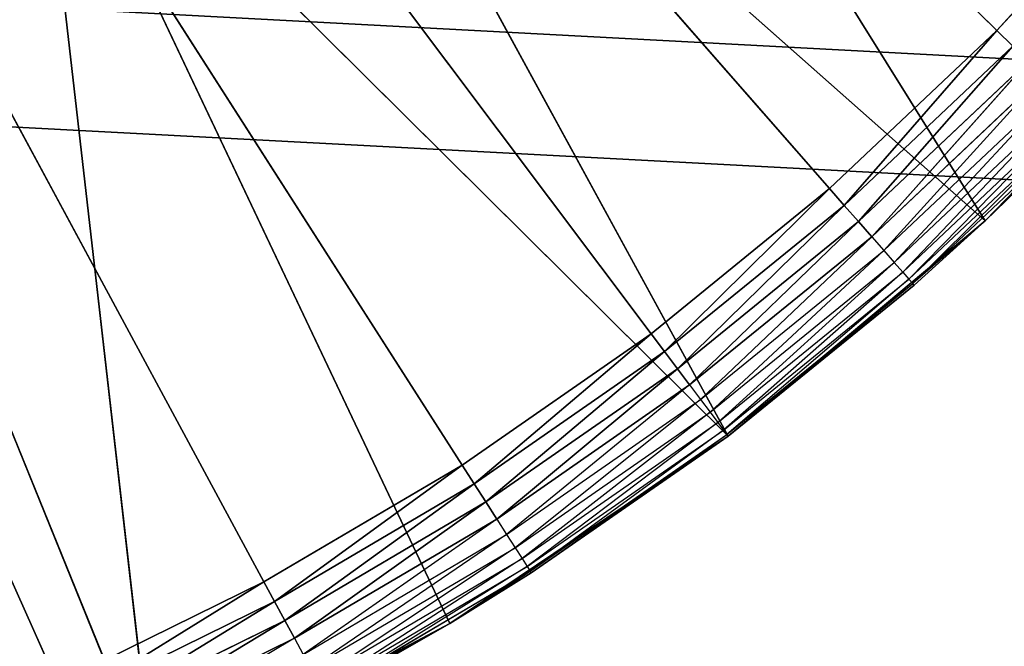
# Model space of a CAD drawing. Header units: centimetres. Extents: x 0.2 to 40.2, y 0.1 to 25.1.
# Tile 100 of 256: x 3.0899 to 3.2435, y 2.1925 to 2.2903. Entities that reach past the tile are written whole.
import ezdxf

# ---------------------------------------------------------------- set-up
doc = ezdxf.new("R2010")
doc.units = ezdxf.units.CM
doc.header["$LTSCALE"] = 2.54
doc.layers.get('0').update_dxf_attribs({"true_color": 0xff5454})

# ---------------------------------------------------------------- blocks, each defined once
blk = doc.blocks.new('P__ka _azienkowa 40cm.STL')
at = {"color": 0}
for p, q in [((3.12799, 2.2026, 2.63), (2.9, 2.625, 2.63)), ((2.9, 2.625, 2.63), (3.15892, 2.22082, 2.63)), ((3.12799, 2.2026, 2.63), (2.9, 2.625, 2.63)), ((3.09579, 2.18675, 2.63), (2.9, 2.625, 2.63)), ((3.09579, 2.18675, 2.63), (2.9, 2.625, 2.63)), ((3.21627, 2.26393, 2.63), (2.9, 2.625, 2.63)), ((2.9, 2.625, 2.63), (3.24237, 2.28857, 2.63)), ((3.21627, 2.26393, 2.63), (2.9, 2.625, 2.63)), ((3.1884, 2.2413, 2.63), (2.9, 2.625, 2.63)), ((3.1884, 2.2413, 2.63), (2.9, 2.625, 2.63)), ((2.9, 2.625, 2.63), (3.15892, 2.22082, 2.63)), ((2.9, 2.625, 2.63), (3.24237, 2.28857, 2.63)), ((3.24055, 2.25891, 2.83), (3.15899, 2.38958, 2.83)), ((3.24055, 2.25891, 2.83), (3.15899, 2.38958, 2.83)), ((3.20042, 2.22531, 2.83), (3.12744, 2.35898, 2.83)), ((3.20042, 2.22531, 2.83), (3.12744, 2.35898, 2.83)), ((3.24055, 2.25891, 2.83), (3.12744, 2.35898, 2.83)), ((3.24055, 2.25891, 2.83), (3.12744, 2.35898, 2.83)), ((3.09231, 2.33257, 2.83), (3.20042, 2.22531, 2.83)), ((3.11075, 2.17159, 2.83), (3.09231, 2.33257, 2.83)), ((3.11075, 2.17159, 2.83), (3.09231, 2.33257, 2.83)), ((3.15699, 2.1961, 2.83), (3.09231, 2.33257, 2.83)), ((3.15699, 2.1961, 2.83), (3.09231, 2.33257, 2.83)), ((3.09231, 2.33257, 2.83), (3.20042, 2.22531, 2.83)), ((3.26655, 2.3151, 2.63), (3.24237, 2.28857, 2.63)), ((3.26655, 2.3151, 2.63), (3.24237, 2.28857, 2.63)), ((3.11075, 2.17159, 2.83), (3.05414, 2.31077, 2.83)), ((3.11075, 2.17159, 2.83), (3.05414, 2.31077, 2.83)), ((3.01971, 2.29611, 2.93), (40, 0.325, 2.93)), ((3.01971, 2.29611, 2.93), (40, 0.325, 2.93)), ((3.27695, 2.29651, 2.83), (3.24055, 2.25891, 2.83)), ((3.27695, 2.29651, 2.83), (3.24055, 2.25891, 2.83)), ((3.24237, 2.28857, 2.63), (3.21627, 2.26393, 2.63)), ((3.24237, 2.28857, 2.63), (3.21627, 2.26393, 2.63)), ((3.24237, 2.28857, 2.63), (3.21856, 2.26131, 2.6303)), ((3.24237, 2.28857, 2.63), (3.21856, 2.26131, 2.6303)), ((3.24237, 2.28857, 2.63), (3.24484, 2.28614, 2.6303)), ((3.24237, 2.28857, 2.63), (3.24484, 2.28614, 2.6303)), ((3.21856, 2.26131, 2.6303), (3.24484, 2.28614, 2.6303)), ((3.21856, 2.26131, 2.6303), (3.24484, 2.28614, 2.6303)), ((3.24484, 2.28614, 2.6303), (3.22078, 2.25878, 2.63121)), ((3.24484, 2.28614, 2.6303), (3.22078, 2.25878, 2.63121)), ((3.22078, 2.25878, 2.63121), (3.24725, 2.28378, 2.63121)), ((3.22078, 2.25878, 2.63121), (3.24725, 2.28378, 2.63121)), ((3.24725, 2.28378, 2.63121), (3.22286, 2.2564, 2.63268)), ((3.24725, 2.28378, 2.63121), (3.22286, 2.2564, 2.63268)), ((40, 0.325, 2.93), (2.96078, 2.28032, 2.93)), ((40, 0.325, 2.93), (2.96078, 2.28032, 2.93)), ((3.22286, 2.2564, 2.63268), (3.2495, 2.28156, 2.63268)), ((3.2495, 2.28156, 2.63268), (3.22474, 2.25426, 2.63468)), ((3.22474, 2.25426, 2.63468), (3.25154, 2.27956, 2.63468)), ((3.25154, 2.27956, 2.63468), (3.22636, 2.2524, 2.63714)), ((3.22636, 2.2524, 2.63714), (3.2533, 2.27783, 2.63714)), ((3.2533, 2.27783, 2.63714), (3.22768, 2.2509, 2.64)), ((3.22768, 2.2509, 2.64), (3.25472, 2.27643, 2.64)), ((3.25472, 2.27643, 2.64), (3.22865, 2.24979, 2.64316)), ((3.22865, 2.24979, 2.64316), (3.25577, 2.2754, 2.64316)), ((3.25577, 2.2754, 2.64316), (3.22925, 2.24911, 2.64653)), ((3.22925, 2.24911, 2.64653), (3.25642, 2.27477, 2.64653)), ((3.25642, 2.27477, 2.64653), (3.24055, 2.25891, 2.65)), ((3.24055, 2.25891, 2.83), (3.25663, 2.27455, 2.65)), ((3.24055, 2.25891, 2.83), (3.25663, 2.27455, 2.65)), ((3.24055, 2.25891, 2.65), (3.25663, 2.27455, 2.65)), ((3.21627, 2.26393, 2.63), (3.1884, 2.2413, 2.63)), ((3.21627, 2.26393, 2.63), (3.1884, 2.2413, 2.63)), ((3.21627, 2.26393, 2.63), (3.19049, 2.23853, 2.6303)), ((3.21627, 2.26393, 2.63), (3.19049, 2.23853, 2.6303)), ((3.21627, 2.26393, 2.63), (3.21856, 2.26131, 2.6303)), ((3.21627, 2.26393, 2.63), (3.21856, 2.26131, 2.6303)), ((3.19049, 2.23853, 2.6303), (3.21856, 2.26131, 2.6303)), ((3.19049, 2.23853, 2.6303), (3.21856, 2.26131, 2.6303)), ((3.21856, 2.26131, 2.6303), (3.19251, 2.23583, 2.63121)), ((3.21856, 2.26131, 2.6303), (3.19251, 2.23583, 2.63121)), ((3.21856, 2.26131, 2.6303), (3.22078, 2.25878, 2.63121)), ((3.21856, 2.26131, 2.6303), (3.22078, 2.25878, 2.63121)), ((3.19251, 2.23583, 2.63121), (3.22078, 2.25878, 2.63121)), ((3.19251, 2.23583, 2.63121), (3.22078, 2.25878, 2.63121)), ((3.22078, 2.25878, 2.63121), (3.19441, 2.23331, 2.63268)), ((3.22078, 2.25878, 2.63121), (3.19441, 2.23331, 2.63268)), ((3.24055, 2.25891, 2.83), (3.20042, 2.22531, 2.83)), ((3.24055, 2.25891, 2.83), (3.20042, 2.22531, 2.83)), ((3.22078, 2.25878, 2.63121), (3.22286, 2.2564, 2.63268)), ((3.22078, 2.25878, 2.63121), (3.22286, 2.2564, 2.63268)), ((3.24055, 2.25891, 2.65), (3.22925, 2.24911, 2.64653)), ((3.22945, 2.24888, 2.65), (3.24055, 2.25891, 2.83)), ((3.22945, 2.24888, 2.65), (3.24055, 2.25891, 2.83)), ((3.22945, 2.24888, 2.65), (3.24055, 2.25891, 2.65)), ((3.24055, 2.25891, 2.83), (3.24055, 2.25891, 2.65)), ((3.24055, 2.25891, 2.83), (3.24055, 2.25891, 2.65)), ((3.19441, 2.23331, 2.63268), (3.22286, 2.2564, 2.63268)), ((3.22286, 2.2564, 2.63268), (3.19613, 2.23103, 2.63468)), ((3.22286, 2.2564, 2.63268), (3.22474, 2.25426, 2.63468)), ((3.19613, 2.23103, 2.63468), (3.22474, 2.25426, 2.63468)), ((3.22474, 2.25426, 2.63468), (3.19761, 2.22905, 2.63714)), ((3.22474, 2.25426, 2.63468), (3.22636, 2.2524, 2.63714)), ((3.19761, 2.22905, 2.63714), (3.22636, 2.2524, 2.63714)), ((3.22636, 2.2524, 2.63714), (3.19881, 2.22746, 2.64)), ((3.22636, 2.2524, 2.63714), (3.22768, 2.2509, 2.64)), ((3.19881, 2.22746, 2.64), (3.22768, 2.2509, 2.64)), ((3.22768, 2.2509, 2.64), (3.19969, 2.22628, 2.64316)), ((3.19969, 2.22628, 2.64316), (3.22865, 2.24979, 2.64316)), ((3.22865, 2.24979, 2.64316), (3.20024, 2.22556, 2.64653)), ((3.22768, 2.2509, 2.64), (3.22865, 2.24979, 2.64316)), ((3.22865, 2.24979, 2.64316), (3.22925, 2.24911, 2.64653)), ((3.20024, 2.22556, 2.64653), (3.22925, 2.24911, 2.64653)), ((3.20042, 2.22531, 2.65), (3.22925, 2.24911, 2.64653)), ((3.20042, 2.22531, 2.65), (3.22945, 2.24888, 2.65)), ((3.22945, 2.24888, 2.65), (3.20042, 2.22531, 2.83)), ((3.22945, 2.24888, 2.65), (3.20042, 2.22531, 2.83)), ((3.22945, 2.24888, 2.65), (3.22925, 2.24911, 2.64653)), ((3.1884, 2.2413, 2.63), (3.15892, 2.22082, 2.63)), ((3.1884, 2.2413, 2.63), (3.15892, 2.22082, 2.63)), ((3.1884, 2.2413, 2.63), (3.16079, 2.2179, 2.6303)), ((3.1884, 2.2413, 2.63), (3.16079, 2.2179, 2.6303)), ((3.1884, 2.2413, 2.63), (3.19049, 2.23853, 2.6303)), ((3.1884, 2.2413, 2.63), (3.19049, 2.23853, 2.6303)), ((3.16079, 2.2179, 2.6303), (3.19049, 2.23853, 2.6303)), ((3.16079, 2.2179, 2.6303), (3.19049, 2.23853, 2.6303)), ((3.19049, 2.23853, 2.6303), (3.16261, 2.21506, 2.63121)), ((3.19049, 2.23853, 2.6303), (3.16261, 2.21506, 2.63121)), ((3.19049, 2.23853, 2.6303), (3.19251, 2.23583, 2.63121)), ((3.19049, 2.23853, 2.6303), (3.19251, 2.23583, 2.63121)), ((3.16261, 2.21506, 2.63121), (3.19251, 2.23583, 2.63121)), ((3.16261, 2.21506, 2.63121), (3.19251, 2.23583, 2.63121)), ((3.19251, 2.23583, 2.63121), (3.16432, 2.2124, 2.63268)), ((3.19251, 2.23583, 2.63121), (3.16432, 2.2124, 2.63268)), ((3.19251, 2.23583, 2.63121), (3.19441, 2.23331, 2.63268)), ((3.19251, 2.23583, 2.63121), (3.19441, 2.23331, 2.63268)), ((3.16432, 2.2124, 2.63268), (3.19441, 2.23331, 2.63268)), ((3.19441, 2.23331, 2.63268), (3.16586, 2.21, 2.63468)), ((3.19441, 2.23331, 2.63268), (3.19613, 2.23103, 2.63468)), ((3.16586, 2.21, 2.63468), (3.19613, 2.23103, 2.63468)), ((3.19613, 2.23103, 2.63468), (3.16719, 2.20792, 2.63714)), ((3.19613, 2.23103, 2.63468), (3.19761, 2.22905, 2.63714)), ((3.16719, 2.20792, 2.63714), (3.19761, 2.22905, 2.63714)), ((3.19761, 2.22905, 2.63714), (3.16826, 2.20624, 2.64)), ((3.19761, 2.22905, 2.63714), (3.19881, 2.22746, 2.64)), ((3.16826, 2.20624, 2.64), (3.19881, 2.22746, 2.64)), ((3.19881, 2.22746, 2.64), (3.16906, 2.205, 2.64316)), ((3.19881, 2.22746, 2.64), (3.19969, 2.22628, 2.64316)), ((3.20042, 2.22531, 2.83), (3.15699, 2.1961, 2.83)), ((3.20042, 2.22531, 2.83), (3.15699, 2.1961, 2.83)), ((3.16906, 2.205, 2.64316), (3.19969, 2.22628, 2.64316)), ((3.19969, 2.22628, 2.64316), (3.16955, 2.20424, 2.64653)), ((3.16955, 2.20424, 2.64653), (3.20024, 2.22556, 2.64653)), ((3.16971, 2.20398, 2.65), (3.20024, 2.22556, 2.64653)), ((3.16971, 2.20398, 2.65), (3.20042, 2.22531, 2.83)), ((3.16971, 2.20398, 2.65), (3.20042, 2.22531, 2.65)), ((3.16971, 2.20398, 2.65), (3.20042, 2.22531, 2.83)), ((3.19969, 2.22628, 2.64316), (3.20024, 2.22556, 2.64653)), ((3.20042, 2.22531, 2.65), (3.20024, 2.22556, 2.64653)), ((3.20042, 2.22531, 2.65), (3.20042, 2.22531, 2.83)), ((3.20042, 2.22531, 2.65), (3.20042, 2.22531, 2.83)), ((3.15892, 2.22082, 2.63), (3.12799, 2.2026, 2.63)), ((3.15892, 2.22082, 2.63), (3.12799, 2.2026, 2.63)), ((3.15892, 2.22082, 2.63), (3.12964, 2.19955, 2.6303)), ((3.15892, 2.22082, 2.63), (3.12964, 2.19955, 2.6303)), ((3.15892, 2.22082, 2.63), (3.16079, 2.2179, 2.6303)), ((3.15892, 2.22082, 2.63), (3.16079, 2.2179, 2.6303)), ((3.12964, 2.19955, 2.6303), (3.16079, 2.2179, 2.6303)), ((3.12964, 2.19955, 2.6303), (3.16079, 2.2179, 2.6303)), ((3.16079, 2.2179, 2.6303), (3.13124, 2.19658, 2.63121)), ((3.16079, 2.2179, 2.6303), (3.13124, 2.19658, 2.63121)), ((3.16079, 2.2179, 2.6303), (3.16261, 2.21506, 2.63121)), ((3.16079, 2.2179, 2.6303), (3.16261, 2.21506, 2.63121)), ((3.13124, 2.19658, 2.63121), (3.16261, 2.21506, 2.63121)), ((3.13124, 2.19658, 2.63121), (3.16261, 2.21506, 2.63121)), ((3.16261, 2.21506, 2.63121), (3.13274, 2.1938, 2.63268)), ((3.16261, 2.21506, 2.63121), (3.13274, 2.1938, 2.63268)), ((3.16261, 2.21506, 2.63121), (3.16432, 2.2124, 2.63268)), ((3.16261, 2.21506, 2.63121), (3.16432, 2.2124, 2.63268)), ((3.13274, 2.1938, 2.63268), (3.16432, 2.2124, 2.63268)), ((3.16432, 2.2124, 2.63268), (3.1341, 2.19129, 2.63468)), ((3.16432, 2.2124, 2.63268), (3.16586, 2.21, 2.63468)), ((3.1341, 2.19129, 2.63468), (3.16586, 2.21, 2.63468)), ((3.16586, 2.21, 2.63468), (3.13527, 2.18912, 2.63714)), ((3.16586, 2.21, 2.63468), (3.16719, 2.20792, 2.63714)), ((3.13527, 2.18912, 2.63714), (3.16719, 2.20792, 2.63714)), ((3.16719, 2.20792, 2.63714), (3.13622, 2.18736, 2.64)), ((3.16719, 2.20792, 2.63714), (3.16826, 2.20624, 2.64)), ((3.13622, 2.18736, 2.64), (3.16826, 2.20624, 2.64)), ((3.16826, 2.20624, 2.64), (3.13692, 2.18606, 2.64316)), ((3.13692, 2.18606, 2.64316), (3.16906, 2.205, 2.64316)), ((3.16906, 2.205, 2.64316), (3.13735, 2.18527, 2.64653)), ((3.16826, 2.20624, 2.64), (3.16906, 2.205, 2.64316)), ((3.16906, 2.205, 2.64316), (3.16955, 2.20424, 2.64653)), ((3.13735, 2.18527, 2.64653), (3.16955, 2.20424, 2.64653)), ((3.15699, 2.1961, 2.65), (3.16955, 2.20424, 2.64653)), ((3.15699, 2.1961, 2.65), (3.16971, 2.20398, 2.65)), ((3.16971, 2.20398, 2.65), (3.15699, 2.1961, 2.83)), ((3.16971, 2.20398, 2.65), (3.15699, 2.1961, 2.83)), ((3.16971, 2.20398, 2.65), (3.16955, 2.20424, 2.64653)), ((3.12799, 2.2026, 2.63), (3.09579, 2.18675, 2.63)), ((3.12799, 2.2026, 2.63), (3.09579, 2.18675, 2.63)), ((3.12799, 2.2026, 2.63), (3.09721, 2.18358, 2.6303)), ((3.12799, 2.2026, 2.63), (3.09721, 2.18358, 2.6303)), ((3.12799, 2.2026, 2.63), (3.12964, 2.19955, 2.6303)), ((3.12799, 2.2026, 2.63), (3.12964, 2.19955, 2.6303)), ((3.09721, 2.18358, 2.6303), (3.12964, 2.19955, 2.6303)), ((3.09721, 2.18358, 2.6303), (3.12964, 2.19955, 2.6303)), ((3.12964, 2.19955, 2.6303), (3.09858, 2.1805, 2.63121)), ((3.12964, 2.19955, 2.6303), (3.09858, 2.1805, 2.63121)), ((3.12964, 2.19955, 2.6303), (3.13124, 2.19658, 2.63121)), ((3.12964, 2.19955, 2.6303), (3.13124, 2.19658, 2.63121)), ((3.09858, 2.1805, 2.63121), (3.13124, 2.19658, 2.63121)), ((3.09858, 2.1805, 2.63121), (3.13124, 2.19658, 2.63121)), ((3.13124, 2.19658, 2.63121), (3.09987, 2.17762, 2.63268)), ((3.13124, 2.19658, 2.63121), (3.09987, 2.17762, 2.63268)), ((3.15699, 2.1961, 2.83), (3.11075, 2.17159, 2.83)), ((3.15699, 2.1961, 2.83), (3.11075, 2.17159, 2.83)), ((3.13124, 2.19658, 2.63121), (3.13274, 2.1938, 2.63268)), ((3.13124, 2.19658, 2.63121), (3.13274, 2.1938, 2.63268)), ((3.15699, 2.1961, 2.65), (3.13735, 2.18527, 2.64653)), ((3.13749, 2.185, 2.65), (3.15699, 2.1961, 2.83)), ((3.13749, 2.185, 2.65), (3.15699, 2.1961, 2.65)), ((3.13749, 2.185, 2.65), (3.15699, 2.1961, 2.83)), ((3.15699, 2.1961, 2.65), (3.15699, 2.1961, 2.83)), ((3.15699, 2.1961, 2.65), (3.15699, 2.1961, 2.83)), ((3.09987, 2.17762, 2.63268), (3.13274, 2.1938, 2.63268)), ((3.13274, 2.1938, 2.63268), (3.10103, 2.17501, 2.63468)), ((3.13274, 2.1938, 2.63268), (3.1341, 2.19129, 2.63468))]:
    blk.add_line(p, q, dxfattribs=at)
mesh = blk.add_polyface(dxfattribs=at)
corners = [(40, 8.125, 11.93), (0.4, 8.125, 11.93), (40, 0.325, 11.93)]
mesh.append_faces([[corners[k] for k in face] for face in [(0, 1, 2)]], dxfattribs={"color": 0})
mesh = blk.add_polyface(dxfattribs=at)
corners = [(40, 0.325, 11.93), (0.4, 8.125, 11.93), (0.4, 0.325, 11.93)]
mesh.append_faces([[corners[k] for k in face] for face in [(0, 1, 2)]], dxfattribs={"color": 0})
mesh = blk.add_polyface(dxfattribs=at)
corners = [(40, 0.325, 11.83), (0.4, 0.325, 11.83), (0.4, 8.125, 11.83)]
mesh.append_faces([[corners[k] for k in face] for face in [(0, 1, 2)]], dxfattribs={"color": 0})
mesh = blk.add_polyface(dxfattribs=at)
corners = [(40, 0.325, 11.83), (0.4, 8.125, 11.83), (40, 8.125, 11.83)]
mesh.append_faces([[corners[k] for k in face] for face in [(0, 1, 2)]], dxfattribs={"color": 0})
mesh = blk.add_polyface(dxfattribs=at)
corners = [(3.15892, 2.22082, 2.63), (3.12799, 2.2026, 2.63), (2.9, 2.625, 2.63)]
mesh.append_faces([[corners[k] for k in face] for face in [(0, 1, 2)]], dxfattribs={"color": 0})
mesh = blk.add_polyface(dxfattribs=at)
corners = [(3.12799, 2.2026, 2.63), (3.09579, 2.18675, 2.63), (2.9, 2.625, 2.63)]
mesh.append_faces([[corners[k] for k in face] for face in [(0, 1, 2)]], dxfattribs={"color": 0})
mesh = blk.add_polyface(dxfattribs=at)
corners = [(3.09579, 2.18675, 2.63), (3.06249, 2.17334, 2.63), (2.9, 2.625, 2.63)]
mesh.append_faces([[corners[k] for k in face] for face in [(0, 1, 2)]], dxfattribs={"color": 0})
mesh = blk.add_polyface(dxfattribs=at)
corners = [(3.24237, 2.28857, 2.63), (3.21627, 2.26393, 2.63), (2.9, 2.625, 2.63)]
mesh.append_faces([[corners[k] for k in face] for face in [(0, 1, 2)]], dxfattribs={"color": 0})
mesh = blk.add_polyface(dxfattribs=at)
corners = [(3.21627, 2.26393, 2.63), (3.1884, 2.2413, 2.63), (2.9, 2.625, 2.63)]
mesh.append_faces([[corners[k] for k in face] for face in [(0, 1, 2)]], dxfattribs={"color": 0})
mesh = blk.add_polyface(dxfattribs=at)
corners = [(3.1884, 2.2413, 2.63), (3.15892, 2.22082, 2.63), (2.9, 2.625, 2.63)]
mesh.append_faces([[corners[k] for k in face] for face in [(0, 1, 2)]], dxfattribs={"color": 0})
mesh = blk.add_polyface(dxfattribs=at)
corners = [(3.26655, 2.3151, 2.63), (3.24237, 2.28857, 2.63), (2.9, 2.625, 2.63)]
mesh.append_faces([[corners[k] for k in face] for face in [(0, 1, 2)]], dxfattribs={"color": 0})
mesh = blk.add_polyface(dxfattribs=at)
corners = [(40, 0.325, 3.03), (3.24468, 2.56422, 3.03), (3.22889, 2.50529, 3.03)]
mesh.append_faces([[corners[k] for k in face] for face in [(0, 1, 2)]], dxfattribs={"color": 0})
mesh = blk.add_polyface(dxfattribs=at)
corners = [(40, 0.325, 3.03), (3.22889, 2.50529, 3.03), (3.20311, 2.45, 3.03)]
mesh.append_faces([[corners[k] for k in face] for face in [(0, 1, 2)]], dxfattribs={"color": 0})
mesh = blk.add_polyface(dxfattribs=at)
corners = [(40, 0.325, 3.03), (3.20311, 2.45, 3.03), (3.16812, 2.40002, 3.03)]
mesh.append_faces([[corners[k] for k in face] for face in [(0, 1, 2)]], dxfattribs={"color": 0})
mesh = blk.add_polyface(dxfattribs=at)
corners = [(40, 0.325, 3.03), (3.16812, 2.40002, 3.03), (3.12497, 2.35688, 3.03)]
mesh.append_faces([[corners[k] for k in face] for face in [(0, 1, 2)]], dxfattribs={"color": 0})
mesh = blk.add_polyface(dxfattribs=at)
corners = [(3.24055, 2.25891, 2.83), (3.15899, 2.38958, 2.83), (3.12744, 2.35898, 2.83)]
mesh.append_faces([[corners[k] for k in face] for face in [(0, 1, 2)]], dxfattribs={"color": 0})
mesh = blk.add_polyface(dxfattribs=at)
corners = [(3.27695, 2.29651, 2.83), (3.15899, 2.38958, 2.83), (3.24055, 2.25891, 2.83)]
mesh.append_faces([[corners[k] for k in face] for face in [(0, 1, 2)]], dxfattribs={"color": 0})
mesh = blk.add_polyface(dxfattribs=at)
corners = [(3.20042, 2.22531, 2.83), (3.12744, 2.35898, 2.83), (3.09231, 2.33257, 2.83)]
mesh.append_faces([[corners[k] for k in face] for face in [(0, 1, 2)]], dxfattribs={"color": 0})
mesh = blk.add_polyface(dxfattribs=at)
corners = [(3.24055, 2.25891, 2.83), (3.12744, 2.35898, 2.83), (3.20042, 2.22531, 2.83)]
mesh.append_faces([[corners[k] for k in face] for face in [(0, 1, 2)]], dxfattribs={"color": 0})
mesh = blk.add_polyface(dxfattribs=at)
corners = [(40, 0.325, 3.03), (3.12497, 2.35688, 3.03), (0.4, 0.325, 3.03)]
mesh.append_faces([[corners[k] for k in face] for face in [(0, 1, 2)]], dxfattribs={"color": 0})
mesh = blk.add_polyface(dxfattribs=at)
corners = [(3.12497, 2.35688, 3.03), (3.075, 2.32189, 3.03), (0.4, 0.325, 3.03)]
mesh.append_faces([[corners[k] for k in face] for face in [(0, 1, 2)]], dxfattribs={"color": 0})
mesh = blk.add_polyface(dxfattribs=at)
corners = [(40, 0.325, 2.93), (3.075, 2.32189, 2.93), (3.12497, 2.35688, 2.93)]
mesh.append_faces([[corners[k] for k in face] for face in [(0, 1, 2)]], dxfattribs={"color": 0})
mesh = blk.add_polyface(dxfattribs=at)
corners = [(40, 0.325, 2.93), (3.12497, 2.35688, 2.93), (37.38029, 2.29611, 2.93)]
mesh.append_faces([[corners[k] for k in face] for face in [(0, 1, 2)]], dxfattribs={"color": 0})
mesh = blk.add_polyface(dxfattribs=at)
corners = [(3.11075, 2.17159, 2.83), (3.09231, 2.33257, 2.83), (3.05414, 2.31077, 2.83)]
mesh.append_faces([[corners[k] for k in face] for face in [(0, 1, 2)]], dxfattribs={"color": 0})
mesh = blk.add_polyface(dxfattribs=at)
corners = [(3.15699, 2.1961, 2.83), (3.09231, 2.33257, 2.83), (3.11075, 2.17159, 2.83)]
mesh.append_faces([[corners[k] for k in face] for face in [(0, 1, 2)]], dxfattribs={"color": 0})
mesh = blk.add_polyface(dxfattribs=at)
corners = [(3.20042, 2.22531, 2.83), (3.09231, 2.33257, 2.83), (3.15699, 2.1961, 2.83)]
mesh.append_faces([[corners[k] for k in face] for face in [(0, 1, 2)]], dxfattribs={"color": 0})
mesh = blk.add_polyface(dxfattribs=at)
corners = [(40, 0.325, 2.93), (3.01971, 2.29611, 2.93), (3.075, 2.32189, 2.93)]
mesh.append_faces([[corners[k] for k in face] for face in [(0, 1, 2)]], dxfattribs={"color": 0})
mesh = blk.add_polyface(dxfattribs=at)
corners = [(3.26655, 2.3151, 2.63), (3.24484, 2.28614, 2.6303), (3.24237, 2.28857, 2.63)]
mesh.append_faces([[corners[k] for k in face] for face in [(0, 1, 2)]], dxfattribs={"color": 0})
mesh = blk.add_polyface(dxfattribs=at)
corners = [(3.11075, 2.17159, 2.83), (3.05414, 2.31077, 2.83), (3.0622, 2.15204, 2.83)]
mesh.append_faces([[corners[k] for k in face] for face in [(0, 1, 2)]], dxfattribs={"color": 0})
mesh = blk.add_polyface(dxfattribs=at)
corners = [(40, 0.325, 2.93), (2.96078, 2.28032, 2.93), (3.01971, 2.29611, 2.93)]
mesh.append_faces([[corners[k] for k in face] for face in [(0, 1, 2)]], dxfattribs={"color": 0})
mesh = blk.add_polyface(dxfattribs=at)
corners = [(3.27695, 2.29651, 2.83), (3.24055, 2.25891, 2.83), (3.25663, 2.27455, 2.65)]
mesh.append_faces([[corners[k] for k in face] for face in [(0, 1, 2)]], dxfattribs={"color": 0})
mesh = blk.add_polyface(dxfattribs=at)
corners = [(3.24237, 2.28857, 2.63), (3.21856, 2.26131, 2.6303), (3.21627, 2.26393, 2.63)]
mesh.append_faces([[corners[k] for k in face] for face in [(0, 1, 2)]], dxfattribs={"color": 0})
mesh = blk.add_polyface(dxfattribs=at)
corners = [(3.24484, 2.28614, 2.6303), (3.21856, 2.26131, 2.6303), (3.24237, 2.28857, 2.63)]
mesh.append_faces([[corners[k] for k in face] for face in [(0, 1, 2)]], dxfattribs={"color": 0})
mesh = blk.add_polyface(dxfattribs=at)
corners = [(3.24484, 2.28614, 2.6303), (3.22078, 2.25878, 2.63121), (3.21856, 2.26131, 2.6303)]
mesh.append_faces([[corners[k] for k in face] for face in [(0, 1, 2)]], dxfattribs={"color": 0})
mesh = blk.add_polyface(dxfattribs=at)
corners = [(3.24725, 2.28378, 2.63121), (3.22078, 2.25878, 2.63121), (3.24484, 2.28614, 2.6303)]
mesh.append_faces([[corners[k] for k in face] for face in [(0, 1, 2)]], dxfattribs={"color": 0})
mesh = blk.add_polyface(dxfattribs=at)
corners = [(3.24725, 2.28378, 2.63121), (3.22286, 2.2564, 2.63268), (3.22078, 2.25878, 2.63121)]
mesh.append_faces([[corners[k] for k in face] for face in [(0, 1, 2)]], dxfattribs={"color": 0})
mesh = blk.add_polyface(dxfattribs=at)
corners = [(3.2495, 2.28156, 2.63268), (3.22286, 2.2564, 2.63268), (3.24725, 2.28378, 2.63121)]
mesh.append_faces([[corners[k] for k in face] for face in [(0, 1, 2)]], dxfattribs={"color": 0})
mesh = blk.add_polyface(dxfattribs=at)
corners = [(40, 0.325, 2.93), (0.4, 0.325, 2.93), (2.96078, 2.28032, 2.93)]
mesh.append_faces([[corners[k] for k in face] for face in [(0, 1, 2)]], dxfattribs={"color": 0})
mesh = blk.add_polyface(dxfattribs=at)
corners = [(3.24055, 2.25891, 2.83), (3.24055, 2.25891, 2.65), (3.25663, 2.27455, 2.65)]
mesh.append_faces([[corners[k] for k in face] for face in [(0, 1, 2)]], dxfattribs={"color": 0})
mesh = blk.add_polyface(dxfattribs=at)
corners = [(3.21627, 2.26393, 2.63), (3.19049, 2.23853, 2.6303), (3.1884, 2.2413, 2.63)]
mesh.append_faces([[corners[k] for k in face] for face in [(0, 1, 2)]], dxfattribs={"color": 0})
mesh = blk.add_polyface(dxfattribs=at)
corners = [(3.21856, 2.26131, 2.6303), (3.19049, 2.23853, 2.6303), (3.21627, 2.26393, 2.63)]
mesh.append_faces([[corners[k] for k in face] for face in [(0, 1, 2)]], dxfattribs={"color": 0})
mesh = blk.add_polyface(dxfattribs=at)
corners = [(3.21856, 2.26131, 2.6303), (3.19251, 2.23583, 2.63121), (3.19049, 2.23853, 2.6303)]
mesh.append_faces([[corners[k] for k in face] for face in [(0, 1, 2)]], dxfattribs={"color": 0})
mesh = blk.add_polyface(dxfattribs=at)
corners = [(3.22078, 2.25878, 2.63121), (3.19251, 2.23583, 2.63121), (3.21856, 2.26131, 2.6303)]
mesh.append_faces([[corners[k] for k in face] for face in [(0, 1, 2)]], dxfattribs={"color": 0})
mesh = blk.add_polyface(dxfattribs=at)
corners = [(3.22078, 2.25878, 2.63121), (3.19441, 2.23331, 2.63268), (3.19251, 2.23583, 2.63121)]
mesh.append_faces([[corners[k] for k in face] for face in [(0, 1, 2)]], dxfattribs={"color": 0})
mesh = blk.add_polyface(dxfattribs=at)
corners = [(3.22286, 2.2564, 2.63268), (3.19441, 2.23331, 2.63268), (3.22078, 2.25878, 2.63121)]
mesh.append_faces([[corners[k] for k in face] for face in [(0, 1, 2)]], dxfattribs={"color": 0})
mesh = blk.add_polyface(dxfattribs=at)
corners = [(3.20042, 2.22531, 2.83), (3.22945, 2.24888, 2.65), (3.24055, 2.25891, 2.83)]
mesh.append_faces([[corners[k] for k in face] for face in [(0, 1, 2)]], dxfattribs={"color": 0})
mesh = blk.add_polyface(dxfattribs=at)
corners = [(3.24055, 2.25891, 2.83), (3.22945, 2.24888, 2.65), (3.24055, 2.25891, 2.65)]
mesh.append_faces([[corners[k] for k in face] for face in [(0, 1, 2)]], dxfattribs={"color": 0})
mesh = blk.add_polyface(dxfattribs=at)
corners = [(3.20042, 2.22531, 2.83), (3.20042, 2.22531, 2.65), (3.22945, 2.24888, 2.65)]
mesh.append_faces([[corners[k] for k in face] for face in [(0, 1, 2)]], dxfattribs={"color": 0})
mesh = blk.add_polyface(dxfattribs=at)
corners = [(3.1884, 2.2413, 2.63), (3.16079, 2.2179, 2.6303), (3.15892, 2.22082, 2.63)]
mesh.append_faces([[corners[k] for k in face] for face in [(0, 1, 2)]], dxfattribs={"color": 0})
mesh = blk.add_polyface(dxfattribs=at)
corners = [(3.19049, 2.23853, 2.6303), (3.16079, 2.2179, 2.6303), (3.1884, 2.2413, 2.63)]
mesh.append_faces([[corners[k] for k in face] for face in [(0, 1, 2)]], dxfattribs={"color": 0})
mesh = blk.add_polyface(dxfattribs=at)
corners = [(3.19049, 2.23853, 2.6303), (3.16261, 2.21506, 2.63121), (3.16079, 2.2179, 2.6303)]
mesh.append_faces([[corners[k] for k in face] for face in [(0, 1, 2)]], dxfattribs={"color": 0})
mesh = blk.add_polyface(dxfattribs=at)
corners = [(3.19251, 2.23583, 2.63121), (3.16261, 2.21506, 2.63121), (3.19049, 2.23853, 2.6303)]
mesh.append_faces([[corners[k] for k in face] for face in [(0, 1, 2)]], dxfattribs={"color": 0})
mesh = blk.add_polyface(dxfattribs=at)
corners = [(3.19251, 2.23583, 2.63121), (3.16432, 2.2124, 2.63268), (3.16261, 2.21506, 2.63121)]
mesh.append_faces([[corners[k] for k in face] for face in [(0, 1, 2)]], dxfattribs={"color": 0})
mesh = blk.add_polyface(dxfattribs=at)
corners = [(3.19441, 2.23331, 2.63268), (3.16432, 2.2124, 2.63268), (3.19251, 2.23583, 2.63121)]
mesh.append_faces([[corners[k] for k in face] for face in [(0, 1, 2)]], dxfattribs={"color": 0})
mesh = blk.add_polyface(dxfattribs=at)
corners = [(3.15699, 2.1961, 2.83), (3.16971, 2.20398, 2.65), (3.20042, 2.22531, 2.83)]
mesh.append_faces([[corners[k] for k in face] for face in [(0, 1, 2)]], dxfattribs={"color": 0})
mesh = blk.add_polyface(dxfattribs=at)
corners = [(3.20042, 2.22531, 2.83), (3.16971, 2.20398, 2.65), (3.20042, 2.22531, 2.65)]
mesh.append_faces([[corners[k] for k in face] for face in [(0, 1, 2)]], dxfattribs={"color": 0})
mesh = blk.add_polyface(dxfattribs=at)
corners = [(3.15892, 2.22082, 2.63), (3.12964, 2.19955, 2.6303), (3.12799, 2.2026, 2.63)]
mesh.append_faces([[corners[k] for k in face] for face in [(0, 1, 2)]], dxfattribs={"color": 0})
mesh = blk.add_polyface(dxfattribs=at)
corners = [(3.16079, 2.2179, 2.6303), (3.12964, 2.19955, 2.6303), (3.15892, 2.22082, 2.63)]
mesh.append_faces([[corners[k] for k in face] for face in [(0, 1, 2)]], dxfattribs={"color": 0})
mesh = blk.add_polyface(dxfattribs=at)
corners = [(3.16079, 2.2179, 2.6303), (3.13124, 2.19658, 2.63121), (3.12964, 2.19955, 2.6303)]
mesh.append_faces([[corners[k] for k in face] for face in [(0, 1, 2)]], dxfattribs={"color": 0})
mesh = blk.add_polyface(dxfattribs=at)
corners = [(3.16261, 2.21506, 2.63121), (3.13124, 2.19658, 2.63121), (3.16079, 2.2179, 2.6303)]
mesh.append_faces([[corners[k] for k in face] for face in [(0, 1, 2)]], dxfattribs={"color": 0})
mesh = blk.add_polyface(dxfattribs=at)
corners = [(3.16261, 2.21506, 2.63121), (3.13274, 2.1938, 2.63268), (3.13124, 2.19658, 2.63121)]
mesh.append_faces([[corners[k] for k in face] for face in [(0, 1, 2)]], dxfattribs={"color": 0})
mesh = blk.add_polyface(dxfattribs=at)
corners = [(3.16432, 2.2124, 2.63268), (3.13274, 2.1938, 2.63268), (3.16261, 2.21506, 2.63121)]
mesh.append_faces([[corners[k] for k in face] for face in [(0, 1, 2)]], dxfattribs={"color": 0})
mesh = blk.add_polyface(dxfattribs=at)
corners = [(3.15699, 2.1961, 2.65), (3.13735, 2.18527, 2.64653), (3.16955, 2.20424, 2.64653)]
mesh.append_faces([[corners[k] for k in face] for face in [(0, 1, 2)]], dxfattribs={"color": 0})
mesh = blk.add_polyface(dxfattribs=at)
corners = [(3.15699, 2.1961, 2.83), (3.15699, 2.1961, 2.65), (3.16971, 2.20398, 2.65)]
mesh.append_faces([[corners[k] for k in face] for face in [(0, 1, 2)]], dxfattribs={"color": 0})
mesh = blk.add_polyface(dxfattribs=at)
corners = [(3.12799, 2.2026, 2.63), (3.09721, 2.18358, 2.6303), (3.09579, 2.18675, 2.63)]
mesh.append_faces([[corners[k] for k in face] for face in [(0, 1, 2)]], dxfattribs={"color": 0})
mesh = blk.add_polyface(dxfattribs=at)
corners = [(3.12964, 2.19955, 2.6303), (3.09721, 2.18358, 2.6303), (3.12799, 2.2026, 2.63)]
mesh.append_faces([[corners[k] for k in face] for face in [(0, 1, 2)]], dxfattribs={"color": 0})
mesh = blk.add_polyface(dxfattribs=at)
corners = [(3.12964, 2.19955, 2.6303), (3.09858, 2.1805, 2.63121), (3.09721, 2.18358, 2.6303)]
mesh.append_faces([[corners[k] for k in face] for face in [(0, 1, 2)]], dxfattribs={"color": 0})
mesh = blk.add_polyface(dxfattribs=at)
corners = [(3.13124, 2.19658, 2.63121), (3.09858, 2.1805, 2.63121), (3.12964, 2.19955, 2.6303)]
mesh.append_faces([[corners[k] for k in face] for face in [(0, 1, 2)]], dxfattribs={"color": 0})
mesh = blk.add_polyface(dxfattribs=at)
corners = [(3.13124, 2.19658, 2.63121), (3.09987, 2.17762, 2.63268), (3.09858, 2.1805, 2.63121)]
mesh.append_faces([[corners[k] for k in face] for face in [(0, 1, 2)]], dxfattribs={"color": 0})
mesh = blk.add_polyface(dxfattribs=at)
corners = [(3.13274, 2.1938, 2.63268), (3.09987, 2.17762, 2.63268), (3.13124, 2.19658, 2.63121)]
mesh.append_faces([[corners[k] for k in face] for face in [(0, 1, 2)]], dxfattribs={"color": 0})
mesh = blk.add_polyface(dxfattribs=at)
corners = [(3.11075, 2.17159, 2.83), (3.13749, 2.185, 2.65), (3.15699, 2.1961, 2.83)]
mesh.append_faces([[corners[k] for k in face] for face in [(0, 1, 2)]], dxfattribs={"color": 0})
mesh = blk.add_polyface(dxfattribs=at)
corners = [(3.15699, 2.1961, 2.83), (3.13749, 2.185, 2.65), (3.15699, 2.1961, 2.65)]
mesh.append_faces([[corners[k] for k in face] for face in [(0, 1, 2)]], dxfattribs={"color": 0})

msp = doc.modelspace()

# ---------------------------------------------------------------- block references
at = {"color": 0}
msp.add_blockref('P__ka _azienkowa 40cm.STL', (0, 0), dxfattribs=at)

doc.saveas('drawing.dxf')
